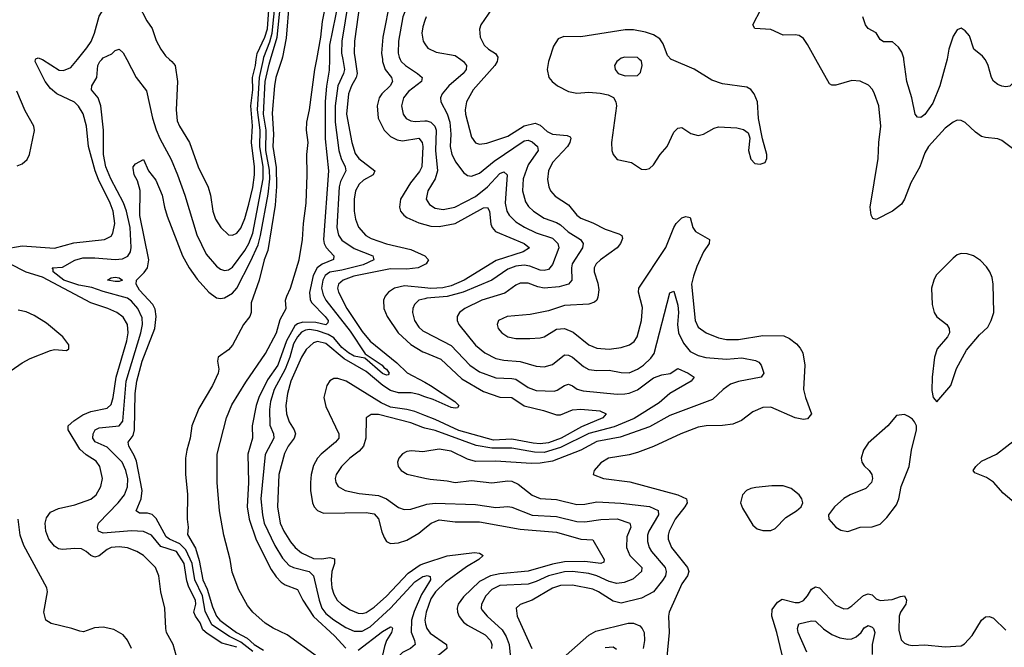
# Model space of a CAD drawing. Header units: inches. Extents: x 1245430 to 1420861, y 606325 to 671315.
# Tile 114 of 256: x 1327998 to 1332863, y 617096 to 620196. Entities that reach past the tile are written whole.
import ezdxf

# ---------------------------------------------------------------- set-up
doc = ezdxf.new("R2010")
doc.units = ezdxf.units.IN
doc.header["$MEASUREMENT"] = 0
for name, color, linetype in [('B3621', 7, 'Continuous'), ('B3622', 7, 'Continuous'), ('B3631', 7, 'Continuous'), ('B3632', 7, 'Continuous')]:
    doc.layers.add(name, color=color, linetype=linetype)

msp = doc.modelspace()

# ---------------------------------------------------------------- linework, layer by layer
at = {"layer": 'B3621', "color": 5}
for points, elevation in [([(1327917, 619063), (1328010, 619078.5), (1328170, 619068), (1328265.8, 619094.2), (1328417, 619110), (1328450, 619126.5), (1328458.6, 619141.4), (1328467.6, 619190), (1328460.1, 619250), (1328445.3, 619290), (1328386.7, 619406.7), (1328370.7, 619450), (1328337.9, 619570), (1328327.4, 619670), (1328311.3, 619731.3), (1328289.1, 619769.1), (1328268.2, 619788.2), (1328180.9, 619830), (1328150, 619855.5), (1328124.3, 619890), (1328074, 619990), (1328076.2, 620000)], 780), ([(1328110.1, 620000), (1328193.5, 619946.5), (1328215.2, 619944.8), (1328250, 619959.3), (1328283.4, 620000)], 780), ([(1329070, 617096.3), (1328996.5, 617116.5), (1328924, 617164), (1328903.1, 617183.1), (1328890, 617217.5), (1328865.8, 617250), (1328859, 617270), (1328867.5, 617310), (1328866.1, 617330), (1328833.7, 617393.7), (1328824.4, 617424.4), (1328810.4, 617510), (1328772.5, 617570), (1328694.9, 617594.9), (1328650, 617649.9), (1328610, 617668.4), (1328550, 617672.1), (1328410, 617660.5), (1328387.4, 617670), (1328381.8, 617690), (1328387.8, 617710), (1328484.2, 617810), (1328515.4, 617850), (1328531, 617889), (1328531.8, 617928.2), (1328522.7, 617970), (1328504.4, 618010), (1328430, 618084.1), (1328371.5, 618111.5), (1328359.9, 618130), (1328360.8, 618150), (1328370.8, 618170), (1328390, 618179.8), (1328489.9, 618190.1), (1328506.9, 618213.1), (1328523.2, 618410), (1328595.9, 618650), (1328604.6, 618690), (1328603.2, 618723.2), (1328582.1, 618770), (1328550, 618805.5), (1328530, 618820.6), (1328410, 618852.8), (1328353.7, 618873.7), (1328290, 618885.4), (1328215.9, 618910), (1328163.2, 618950), (1328163.5, 618963.5), (1328158, 618970), (1328210, 618974.1), (1328271, 619009), (1328310, 619019.9), (1328370, 619020.6), (1328469, 619011), (1328505.5, 619014.5), (1328532.3, 619027.7), (1328545.6, 619050), (1328549.1, 619070.9), (1328544.2, 619170), (1328525.8, 619250), (1328510.7, 619290.7), (1328448.7, 619410), (1328424.3, 619470), (1328412.1, 619530), (1328411.9, 619650), (1328398.2, 619770), (1328386.4, 619810), (1328353.5, 619850), (1328354, 619870), (1328379.8, 619910), (1328384, 619970), (1328393.1, 619990), (1328403.1, 620000)], 760), ([(1328527, 620000), (1328574.2, 619910), (1328625, 619845), (1328654.6, 619710), (1328672.5, 619652.5), (1328690, 619609.1), (1328745.8, 619505.8), (1328777.1, 619430), (1328813.1, 619330), (1328872.7, 619132.7), (1328918.5, 619038.5), (1328970, 618978.8), (1328990, 618964.1), (1329010, 618957.7), (1329030, 618959.8), (1329050, 618973.2), (1329110, 619055.8), (1329130.5, 619090), (1329150, 619142.2), (1329201.3, 619410), (1329200.5, 619470), (1329183.7, 619570), (1329186, 619650), (1329172.3, 619750), (1329182.8, 619910), (1329202.1, 620000)], 760), ([(1329150, 617076.4), (1329090, 617121), (1329034.2, 617150), (1328947.1, 617207.1), (1328914.6, 617274.6), (1328900.8, 617350), (1328864, 617430), (1328850.2, 617510.2), (1328818.1, 617578.1), (1328790, 617607.2), (1328737.9, 617630), (1328722.4, 617642.3), (1328672.7, 617732.7), (1328652.6, 617752.6), (1328630, 617758.4), (1328590, 617758.6), (1328574.2, 617770), (1328597.8, 617830), (1328602.6, 617870), (1328574.9, 618014.9), (1328564.2, 618044.2), (1328537, 618090), (1328533.8, 618110), (1328557.9, 618142.1), (1328565.3, 618170), (1328567.8, 618350), (1328576.5, 618410), (1328603.4, 618510), (1328666.1, 618670), (1328672.3, 618730), (1328666.5, 618766.5), (1328655.6, 618790), (1328590, 618859.9), (1328574.1, 618890), (1328574.5, 618910), (1328613.1, 618946.9), (1328629.1, 618970), (1328635.3, 619010), (1328591.7, 619228.3), (1328592.6, 619352.6), (1328580.2, 619400.2), (1328564, 619430), (1328558, 619462), (1328558.7, 619470), (1328570, 619483.8), (1328610, 619504.7), (1328634, 619450), (1328670, 619403.1), (1328702, 619330), (1328712.6, 619270), (1328726.1, 619226.1), (1328803.1, 619030), (1328835.5, 618970), (1328874.5, 618914.5), (1328932.4, 618850), (1328970, 618822.7), (1328990, 618819.6), (1329010, 618823), (1329050, 618845.4), (1329070.2, 618869.8), (1329137.7, 619002.3), (1329175.4, 619084.6), (1329188.4, 619130), (1329225.2, 619334.8), (1329233.2, 619410), (1329232, 619452), (1329214.9, 619550), (1329216.4, 619650), (1329203, 619730), (1329210.7, 619890), (1329230, 619976.3), (1329237.2, 620000)], 740), ([(1328738.7, 620000), (1328750.3, 619990), (1328766, 619970), (1328778.3, 619890), (1328770.9, 619750.9), (1328776, 619696), (1328786.8, 619670), (1328836.3, 619590), (1328879.1, 619470), (1328928.7, 619368.7), (1328940.4, 619330), (1328952.8, 619250), (1328965.1, 619210), (1328991.3, 619170), (1329030, 619133.8), (1329050, 619131.3), (1329070, 619142), (1329090, 619167.1), (1329110, 619214.3), (1329130, 619284.4), (1329150, 619367.4), (1329157.7, 619430), (1329157.9, 619470), (1329143.6, 619590), (1329148.5, 619671.5), (1329140.8, 619770), (1329149.1, 619850), (1329147.9, 619910), (1329163.3, 619970), (1329167, 620000)], 780), ([(1329293.1, 620000), (1329264, 619910), (1329256.6, 619870), (1329245.8, 619734.2), (1329251.7, 619630), (1329248.9, 619570), (1329265.8, 619465.8), (1329267.5, 619372.5), (1329260.8, 619279.2), (1329223.9, 619056.1), (1329206.2, 619010), (1329180.7, 618910), (1329141.9, 618798.1), (1329141.5, 618750), (1329134.5, 618730), (1329104.2, 618690), (1329050, 618588), (1329030, 618564.9), (1328979.1, 618530), (1328975.4, 618510), (1328981.6, 618470), (1328978, 618450), (1328950.3, 618389.7), (1328883.5, 618276.5), (1328847.8, 618190), (1328840.6, 618130), (1328823.1, 618070), (1328816.6, 618030), (1328816.7, 617950), (1328827.5, 617852.5), (1328825, 617730), (1328830.6, 617690), (1328826.6, 617653.4), (1328865.8, 617585.8), (1328885.2, 617525.2), (1328902.4, 617430), (1328923.6, 617383.6), (1328950, 617296.1), (1328970.4, 617250), (1328986.9, 617230), (1329012.7, 617210), (1329068.7, 617170), (1329121.1, 617141.1), (1329155.9, 617110), (1329203, 617083)], 720), ([(1329470, 617048.6), (1329318.8, 617158.8), (1329250, 617190.2), (1329210, 617216.3), (1329149.7, 617269.7), (1329123.5, 617303.5), (1329080.5, 617380.5), (1329047.3, 617467.3), (1329038.1, 617530), (1329007, 617650), (1328985.5, 617770), (1328973, 617910), (1328974.4, 618050), (1329020.4, 618230), (1329046.6, 618293.5), (1329115, 618405), (1329213.2, 618546.8), (1329267.3, 618650), (1329285.4, 618714.6), (1329313.8, 618770), (1329312, 618810), (1329317.1, 618830), (1329336.6, 618870), (1329378.3, 619010), (1329395.6, 619110), (1329400.1, 619190), (1329413.5, 619290), (1329418.2, 619430), (1329416.3, 619530), (1329422.9, 619590), (1329415.5, 619650), (1329416.9, 619690), (1329429.5, 619750), (1329456.9, 619950), (1329466.1, 620000)], 720), ([(1329527.9, 620000), (1329526.8, 619946.8), (1329513.1, 619866.9), (1329507.4, 619792.6), (1329507.9, 619607.9), (1329522.9, 619450), (1329499, 619110), (1329501.7, 619090), (1329511.4, 619071.4), (1329549.5, 619030), (1329548.6, 619011.4), (1329491.9, 618988.1), (1329467.3, 618970), (1329447.8, 618932.2), (1329429.4, 618849.4), (1329433.3, 618813.3), (1329439.8, 618799.8), (1329507.5, 618730), (1329522, 618710), (1329520.5, 618699.5), (1329510.3, 618689.7), (1329460.4, 618700.4), (1329397.7, 618702.3), (1329370, 618694.4), (1329356.8, 618683.2), (1329315.7, 618610), (1329273.2, 618490), (1329223.1, 618416.9), (1329180.1, 618330), (1329166.8, 618290), (1329145.8, 618190), (1329148.2, 618130), (1329125.6, 618050), (1329128.7, 617910), (1329121.2, 617790), (1329132.3, 617730), (1329166.6, 617626.6), (1329241.1, 617481.1), (1329264.6, 617444.6), (1329290, 617418.5), (1329310, 617405.6), (1329370, 617381.6), (1329397, 617330), (1329448.8, 617248.8), (1329553.6, 617153.6), (1329610, 617092.5)], 740), ([(1329593.8, 620000), (1329602.5, 619950), (1329598.5, 619930), (1329570, 619869.8), (1329557.1, 619770), (1329557.1, 619690), (1329575.2, 619550), (1329586.3, 619510), (1329606.1, 619470), (1329608.7, 619450), (1329583.5, 619396.5), (1329577, 619370), (1329564.1, 619170), (1329572.4, 619132.4), (1329590, 619107.1), (1329650, 619066.2), (1329742.8, 619030), (1329748.3, 619010), (1329694.6, 618985.4), (1329590, 618959.5), (1329530, 618949.6), (1329507.5, 618932.5), (1329495.1, 618910), (1329489.7, 618870), (1329497.3, 618837.3), (1329510.8, 618810), (1329630, 618657.2), (1329705.4, 618545.4), (1329789.3, 618490), (1329797.8, 618477.8), (1329810.6, 618470), (1329823.6, 618450), (1329818.3, 618441.7), (1329810, 618440.6), (1329790, 618449.2), (1329703.5, 618523.5), (1329650, 618534.9), (1329621.9, 618550), (1329590, 618577.1), (1329550, 618625.2), (1329522, 618642), (1329470, 618659.5), (1329430, 618665.4), (1329410, 618662.9), (1329390, 618653.1), (1329370, 618629.5), (1329350, 618594.9), (1329333, 618530), (1329309.2, 618470.8), (1329255.3, 618370), (1329237, 618310), (1329231.7, 618270), (1329233.3, 618193.3), (1329252.3, 618150), (1329253.4, 618130), (1329211.2, 618048.8), (1329188.8, 617830), (1329196.9, 617750), (1329206.2, 617710), (1329258.4, 617598.4), (1329297.2, 617537.2), (1329330, 617501.1), (1329350.1, 617490.1), (1329428.4, 617470), (1329449.6, 617450), (1329477.1, 617330), (1329491.6, 617290), (1329510, 617263.6), (1329550, 617231.4), (1329610, 617194.5), (1329650, 617176), (1329690, 617176.5), (1329730, 617197.4), (1329830.3, 617289.7), (1329950, 617420.3), (1329990, 617445.9), (1330000, 617448.3)], 760), ([(1329655.4, 620000), (1329665.7, 619930), (1329660.5, 619910), (1329636.9, 619870), (1329622.1, 619830), (1329612.6, 619730), (1329638.4, 619590), (1329655.7, 619535.7), (1329673.5, 619510), (1329752.3, 619450), (1329743.9, 619430), (1329697.3, 619402.7), (1329675.6, 619384.4), (1329656.8, 619350), (1329650.5, 619310), (1329650.1, 619250.1), (1329656.6, 619210), (1329671.7, 619171.7), (1329708.7, 619130), (1329734.9, 619114.9), (1329809.5, 619089.5), (1329930, 619061.3), (1330000, 619030.1)], 780), ([(1329790, 620000), (1329791.2, 619990), (1329803, 619950), (1329835.7, 619910), (1329839.8, 619890), (1329829.1, 619870), (1329787.4, 619830), (1329773.3, 619810), (1329763.8, 619770), (1329768.6, 619710), (1329798.6, 619650), (1329830, 619618.6), (1329863, 619603), (1329890, 619598.4), (1329970.1, 619610.1), (1329987.3, 619590), (1329990.1, 619570.1), (1329985.3, 619470), (1329974.1, 619445.9), (1329928.4, 619390), (1329879.3, 619310), (1329874.1, 619270), (1329879.8, 619250), (1329895.2, 619230), (1329910, 619219.5), (1329970, 619193.3), (1330000, 619184.9)], 820), ([(1329878, 620000), (1329883.5, 619990), (1329903.5, 619970), (1329964.2, 619930), (1329986, 619910), (1329982.9, 619890), (1329918.6, 619841.4), (1329893.8, 619810), (1329884.4, 619770), (1329892.7, 619730), (1329908.1, 619708.1), (1329930, 619695.9), (1329952.4, 619692.4), (1330000, 619695.6)], 840), ([(1327985.7, 619474.3), (1328010, 619484.2), (1328034.8, 619505.2), (1328046.9, 619530), (1328071.1, 619648.9), (1328068.3, 619670), (1328025, 619745), (1327983.5, 619843.5)], 820), ([(1328781, 617021), (1328756.9, 617110), (1328724, 617170), (1328719.2, 617190), (1328715.8, 617290), (1328695.7, 617370), (1328685.3, 617450), (1328668.7, 617490), (1328610, 617549.9), (1328576.9, 617570), (1328530, 617587), (1328490, 617593), (1328450, 617589), (1328430, 617580.1), (1328390, 617548.6), (1328370, 617542), (1328350, 617550.5), (1328327.1, 617570), (1328302.8, 617582.8), (1328270, 617585), (1328210, 617579.4), (1328190, 617583.2), (1328170, 617595.6), (1328142.7, 617630), (1328126.5, 617670), (1328124.3, 617710), (1328130, 617735.8), (1328150, 617763.2), (1328190, 617781.6), (1328270, 617799.6), (1328350, 617827.8), (1328375.5, 617850), (1328398.5, 617890), (1328406.5, 617930), (1328393.7, 617990), (1328375.4, 618015.4), (1328326.2, 618046.2), (1328295.1, 618075.2), (1328237.7, 618170), (1328238.2, 618190), (1328264.8, 618215.2), (1328310, 618244.2), (1328350, 618260.7), (1328430, 618277.6), (1328450, 618295.5), (1328459.6, 618330), (1328474.4, 618430), (1328526.8, 618610), (1328533.1, 618650), (1328530.8, 618690), (1328510, 618727.5), (1328478.7, 618750), (1328434, 618770), (1328350, 618797.9), (1328110, 618924.6), (1328030, 618949), (1327949.8, 618989.8)], 780), ([(1330000, 618987), (1329966.7, 618970), (1329910, 618964.2), (1329830, 618966), (1329649.3, 618930), (1329596.6, 618910), (1329572.9, 618890), (1329568.6, 618870), (1329573.2, 618850), (1329613.9, 618770), (1329690, 618656.8), (1329730, 618607.8), (1329861.3, 618501.3), (1329912.7, 618452.7), (1330000, 618405.1)], 780), ([(1330000, 618871.8), (1329899.2, 618880.8), (1329850, 618869.9), (1329820.9, 618850), (1329804.3, 618830), (1329795.8, 618810), (1329796.8, 618770), (1329813.6, 618730), (1329867.6, 618650), (1329930, 618592), (1329990, 618555.7), (1330000, 618551.6)], 820), ([(1330000, 618817.4), (1329970.3, 618810), (1329949.2, 618790), (1329941.1, 618770), (1329939.3, 618750), (1329949.4, 618710), (1329970, 618676.9), (1329990, 618659.8), (1330000, 618654.5)], 840), ([(1327878, 618410), (1328010, 618500.9), (1328050, 618522.7), (1328150, 618562.7), (1328170, 618567.4), (1328230, 618562), (1328241.2, 618570), (1328240.9, 618590), (1328211.3, 618630), (1328130, 618696.4), (1328070, 618735.1), (1328030, 618752.6), (1327990, 618761.1)], 820), ([(1330000, 618334.1), (1329970, 618344.4), (1329932.6, 618352.6), (1329870, 618353.9), (1329830, 618365), (1329792.3, 618390), (1329710, 618458.4), (1329601.6, 618521.6), (1329510, 618596.9), (1329470, 618606.2), (1329450, 618599.9), (1329413.5, 618566.5), (1329390, 618528.5), (1329338.1, 618410), (1329320.6, 618350), (1329312.8, 618290), (1329315.7, 618250), (1329329.1, 618210), (1329354.7, 618170), (1329360.4, 618150), (1329354.4, 618130), (1329324.2, 618090), (1329305.9, 618054.1), (1329278.5, 617950), (1329272.1, 617790), (1329285.5, 617710), (1329302.3, 617670), (1329336.7, 617616.7), (1329358.6, 617590), (1329390, 617563.1), (1329450, 617535.2), (1329490, 617532.8), (1329530, 617539.1), (1329553.8, 617533.8), (1329552.8, 617510), (1329540.3, 617470), (1329537.1, 617430), (1329541, 617390), (1329550, 617358.3), (1329567.3, 617330), (1329588.6, 617310), (1329630, 617281.9), (1329670, 617264.4), (1329690, 617263.1), (1329710, 617268.2), (1329750, 617294.2), (1329810, 617348.8), (1329917.7, 617462.3), (1329976.8, 617503.2), (1330000, 617511.2)], 780), ([(1330000, 618241.1), (1329950, 618260.3), (1329910, 618271.4), (1329830, 618281.6), (1329784.4, 618304.4), (1329611.4, 618410), (1329570, 618424), (1329550, 618423.7), (1329530, 618412.8), (1329515.6, 618390), (1329500.2, 618330), (1329510, 618285.3), (1329574.7, 618150), (1329574, 618130), (1329558.6, 618110), (1329488.3, 618050), (1329470, 618029.8), (1329450, 617994.5), (1329438.8, 617950), (1329434.9, 617910), (1329434.9, 617870), (1329444.2, 617810), (1329452.5, 617790), (1329470, 617771.8), (1329499.4, 617759.4), (1329710, 617761.5), (1329750, 617755.5), (1329771.4, 617731.4), (1329786.5, 617666.5), (1329798.3, 617638.3), (1329810, 617618.7), (1329830, 617609.1), (1329870, 617612.4), (1329910, 617626), (1329970, 617660.5), (1330000, 617684.6)], 820), ([(1330000, 618179.2), (1329990, 618181.5), (1329930, 618205), (1329770, 618245.4), (1329734.2, 618245.8), (1329710.3, 618229.7), (1329708.7, 618130), (1329696.8, 618090), (1329675.6, 618064.4), (1329629.1, 618030), (1329588.3, 617990), (1329561.8, 617950), (1329556.9, 617930), (1329559.6, 617910), (1329571.8, 617890), (1329605.5, 617870), (1329676, 617856), (1329770, 617846.2), (1329809.7, 617829.7), (1329870, 617787.6), (1329897.2, 617777.2), (1329930, 617778.3), (1330000, 617799.7)], 840), ([(1330000, 618064), (1329990, 618062.4), (1329933, 618067), (1329910, 618063.7), (1329890, 618052.3), (1329870.5, 618030), (1329864.4, 618010), (1329868.2, 617990), (1329883, 617970), (1329911.6, 617951.5), (1330000, 617932.5)], 860), ([(1328550, 617089.8), (1328530, 617131.4), (1328510, 617157.4), (1328463.8, 617183.8), (1328410, 617196.6), (1328367.1, 617193), (1328313.6, 617173.6), (1328295.6, 617175.6), (1328255.3, 617190), (1328153.3, 617213.3), (1328127.3, 617230), (1328116.9, 617270), (1328135, 617370), (1328131.8, 617390), (1328019.1, 617599.1), (1328000.9, 617650), (1327989.9, 617729.9)], 820), ([(1330000, 617384.1), (1329983.4, 617356.6), (1329947.2, 617272.8), (1329934.2, 617230), (1329931.5, 617171.5), (1329948.9, 617130), (1329952.4, 617110), (1329929.3, 617090.7), (1329889.4, 617070.6), (1329868.8, 617051.2), (1329830.6, 616950), (1329832.8, 616912.8), (1329881.5, 616850), (1330000, 616640.9)], 760), ([(1329670, 617082.9), (1329790, 617173.7), (1329830, 617196.9), (1329835.9, 617195.9), (1329840.3, 617190), (1329835.4, 617170), (1329810.8, 617129.2), (1329800.3, 617099.7), (1329760.8, 616930)], 740)]:
    msp.add_lwpolyline(points, dxfattribs=dict(at, elevation=elevation))
at = {"layer": 'B3621', "color": 5, "elevation": 740}
msp.add_lwpolyline([(1328470, 618902.4), (1328432, 618910), (1328450, 618921.1), (1328470, 618924.4), (1328490, 618921.5), (1328505.3, 618910), (1328490, 618903.4)], close=True, dxfattribs=at)
at = {"layer": 'B3622', "color": 5}
for points, elevation in [([(1329237.2, 620000), (1329270.7, 620109.3), (1329285.9, 620270), (1329316.6, 620430), (1329451.5, 620810), (1329476.2, 620950), (1329490, 621001.3), (1329543.4, 621116.6), (1329591.5, 621268.5), (1329594.1, 621310), (1329585.2, 621430), (1329590.3, 621650), (1329600.5, 621670), (1329659.8, 621740.2), (1329690, 621799.4), (1329730, 621859.4), (1329817.5, 621950), (1329850, 621972.4), (1329913.9, 621993.9), (1329990, 622007.2), (1330000, 622007.1)], 740), ([(1330000, 621205.4), (1329995.4, 621204.6), (1329972.7, 621190), (1329946.8, 621150), (1329896.3, 621110), (1329872.9, 621070), (1329821.9, 620938.1), (1329710, 620698.2), (1329686, 620630), (1329680.1, 620570), (1329648.7, 620510), (1329637.4, 620450), (1329623, 620290), (1329590.1, 620090), (1329588.5, 620030), (1329593.8, 620000)], 760), ([(1330000, 621072.1), (1329970.2, 621050), (1329962.5, 621037.5), (1329878.1, 620830), (1329815.9, 620730), (1329784.6, 620670), (1329771.4, 620628.6), (1329765.5, 620530), (1329726.4, 620490), (1329707.9, 620452.1), (1329688.9, 620351.1), (1329652, 620090), (1329651, 620030), (1329655.4, 620000)], 780), ([(1330000, 620735.6), (1329985.5, 620710), (1329944.6, 620610), (1329928.8, 620530), (1329928.9, 620490), (1329935.9, 620450), (1329929.6, 620430.3), (1329863.4, 620376.6), (1329846.8, 620350), (1329830, 620302), (1329792, 620110), (1329786.4, 620030), (1329790, 620000)], 820), ([(1330000, 620364.9), (1329976.3, 620350), (1329953, 620330), (1329918.8, 620281.2), (1329891.5, 620210), (1329870, 620089), (1329868.1, 620030), (1329872.5, 620010), (1329878, 620000)], 840), ([(1328283.4, 620000), (1328330, 620056.6), (1328351.3, 620088.7), (1328367.9, 620130), (1328390, 620213.4), (1328440.6, 620290), (1328450, 620322), (1328470, 620334.4), (1328550, 620301.7), (1328585, 620270), (1328626.4, 620190), (1328652, 620152), (1328672.8, 620092.8), (1328695, 620050), (1328717.9, 620017.9), (1328738.7, 620000)], 780), ([(1329167, 620000), (1329170.7, 620029.3), (1329209.8, 620110.2), (1329221.6, 620150), (1329231.7, 620290)], 780), ([(1329202.1, 620000), (1329204.2, 620010), (1329234.1, 620085.9), (1329246.1, 620130), (1329261.4, 620290)], 760), ([(1329330, 620284.9), (1329314.8, 620105.2), (1329296.4, 620010), (1329293.1, 620000)], 720), ([(1329466.1, 620000), (1329486.5, 620110), (1329493.5, 620186.5), (1329510, 620269.3)], 720), ([(1329572.4, 620287.6), (1329529.3, 620070), (1329527.9, 620000)], 740), ([(1330000, 620192.2), (1329990, 620160.9), (1329985.3, 620130), (1329991.1, 620090), (1330000, 620076.7)], 860), ([(1328403.1, 620000), (1328410, 620006.9), (1328452.8, 620027.2), (1328470, 620044.2), (1328490, 620050.7), (1328510, 620032.4), (1328527, 620000)], 760), ([(1328076.2, 620000), (1328076.9, 620003.1), (1328090, 620007.2), (1328110.1, 620000)], 780)]:
    msp.add_lwpolyline(points, dxfattribs=dict(at, elevation=elevation))
at = {"layer": 'B3631', "color": 5}
for points, elevation in [([(1330177.1, 620000), (1330191.1, 619990), (1330205.6, 619970), (1330203.8, 619950), (1330188.6, 619930), (1330119, 619870), (1330085.6, 619830), (1330077.5, 619810), (1330078.4, 619790), (1330110.4, 619730.4), (1330123, 619690), (1330128.9, 619631.1), (1330125.5, 619570), (1330133.7, 619530), (1330152.2, 619492.2), (1330190, 619441.5), (1330210, 619426.9), (1330230, 619423.8), (1330270, 619438.7), (1330342.9, 619497.1), (1330490, 619597), (1330510, 619600.9), (1330530, 619592.5), (1330556.8, 619570), (1330559.8, 619550), (1330510, 619479.4), (1330486, 619410), (1330481.7, 619350), (1330496.5, 619296.5), (1330512.5, 619272.5), (1330537.1, 619250), (1330590, 619215.9), (1330650, 619194.9), (1330670, 619183.4), (1330708.7, 619148.7), (1330769.4, 619110), (1330781.6, 619090), (1330779.5, 619070), (1330727.9, 618990), (1330723.8, 618970), (1330725.7, 618910), (1330710.2, 618890), (1330662.9, 618877.1), (1330590, 618870.8), (1330557.2, 618877.2), (1330510, 618895.4), (1330470, 618894.6), (1330450, 618885.2), (1330394.9, 618845.1), (1330280.8, 618810), (1330197.4, 618770), (1330170.3, 618750), (1330159.6, 618730), (1330160.2, 618710), (1330167.3, 618690), (1330250, 618588.2), (1330296.3, 618550), (1330350, 618523.1), (1330390, 618514.5), (1330470, 618507.2), (1330550, 618484.1), (1330590, 618481.2), (1330630, 618492.3), (1330690, 618540.9), (1330710, 618539.8), (1330730, 618528.8), (1330783.3, 618483.3), (1330810, 618468.4), (1330850, 618462.7), (1330910, 618465.8), (1330970, 618453.4), (1331010, 618452.7), (1331050, 618469.5), (1331079.8, 618490), (1331115.9, 618524.1), (1331132.6, 618547.4), (1331210, 618847.3), (1331230, 618854.9), (1331250, 618786.8), (1331252.9, 618750), (1331248.8, 618690), (1331253.6, 618650), (1331278, 618598), (1331310, 618557.8), (1331350, 618536.8), (1331388.2, 618528.2), (1331490, 618519.7), (1331565.9, 618525.9), (1331633.3, 618513.3), (1331650, 618504.7), (1331661, 618490), (1331675.3, 618450), (1331662, 618430), (1331550.1, 618409.9), (1331510, 618396.2), (1331473.1, 618370), (1331420.5, 618319.5), (1331210, 618241.1), (1331110, 618184.5), (1330965.2, 618134.8), (1330850, 618112), (1330770.3, 618069.7), (1330630, 618015.6), (1330570, 618005.3), (1330524.5, 618004.5), (1330350, 618016.1), (1330250, 618014.5), (1330210, 618025), (1330130, 618064.9), (1330070, 618075.3), (1330000, 618064)], 860), ([(1330358.3, 620000), (1330356.8, 619990), (1330345.7, 619970), (1330238.8, 619850), (1330205.5, 619790), (1330199.1, 619750), (1330200.4, 619730), (1330230, 619615.8), (1330250, 619588.2), (1330270, 619581.8), (1330305.4, 619585.4), (1330410, 619621.4), (1330490, 619671.9), (1330545.5, 619685.5), (1330570, 619675.7), (1330604.2, 619644.2), (1330630, 619630.5), (1330703.5, 619623.5), (1330717.1, 619617.1), (1330721.8, 619610), (1330716.8, 619590), (1330704.7, 619570), (1330630.8, 619490), (1330610.9, 619450), (1330606, 619406), (1330611.8, 619370), (1330621.1, 619350), (1330643.8, 619323.8), (1330710, 619281.8), (1330750.9, 619230.9), (1330770, 619215.7), (1330830, 619193.4), (1330890, 619160.9), (1330959, 619139), (1330973.7, 619130), (1330975.9, 619115.9), (1330967.2, 619090), (1330949.3, 619070), (1330868.3, 619010), (1330846.8, 618990), (1330836.6, 618970), (1330836.6, 618950), (1330855.2, 618895.2), (1330858.6, 618861.4), (1330855, 618825), (1330849.4, 618810.6), (1330838.7, 618801.3), (1330809.5, 618790.5), (1330690, 618784.1), (1330610, 618758), (1330519.6, 618740.4), (1330406.8, 618730), (1330364.2, 618710), (1330357.4, 618690), (1330361.7, 618670), (1330379.5, 618650), (1330410.6, 618630), (1330450, 618622), (1330519, 618621), (1330570, 618624.1), (1330590, 618630.2), (1330650, 618667.1), (1330690, 618670.2), (1330733.4, 618653.4), (1330810, 618589.4), (1330850, 618573.3), (1330910.9, 618569.1), (1330970, 618577.4), (1331011.2, 618590), (1331033.6, 618606.4), (1331049, 618630), (1331069.9, 618710), (1331074.9, 618774.9), (1331055, 618850), (1331057.8, 618870), (1331189.9, 619070.1), (1331229.6, 619170.4), (1331241.9, 619190), (1331270, 619217.5), (1331290, 619224.7), (1331310, 619219.3), (1331323.8, 619170), (1331337.8, 619150), (1331406, 619110), (1331403.9, 619090), (1331375.8, 619050), (1331343.5, 618976.5), (1331326.5, 618930), (1331318, 618890), (1331334.7, 618710), (1331350, 618678.2), (1331390, 618649.5), (1331450, 618624.7), (1331490, 618617.2), (1331550, 618616.8), (1331670, 618636.8), (1331774.2, 618634.2), (1331802, 618622), (1331835.5, 618595.5), (1331854.5, 618574.5), (1331867.1, 618550), (1331876.9, 618490), (1331870.8, 618370), (1331880.1, 618330), (1331910.2, 618250), (1331890, 618224), (1331870, 618221), (1331830, 618229.8), (1331710, 618282.4), (1331670, 618281), (1331620.3, 618259.7), (1331564.1, 618215.9), (1331522.2, 618197.8), (1331470, 618191), (1331390, 618189.9), (1331350, 618183.2), (1331264.6, 618150), (1331130, 618087.9), (1331050, 618058), (1331010, 618046.5), (1330907.7, 618030), (1330870, 618007.6), (1330836.3, 617970), (1330831, 617950), (1330882.8, 617930), (1331013, 617913), (1331250, 617849), (1331292.5, 617830), (1331295.1, 617810), (1331284.2, 617790), (1331236.6, 617730), (1331206.9, 617670), (1331202.3, 617650), (1331202.3, 617630), (1331218.6, 617590), (1331298.1, 617490), (1331304.2, 617470), (1331297.2, 617450), (1331269, 617410), (1331207.2, 617270), (1331204.2, 617250), (1331207.5, 617170), (1331194.6, 617050)], 880), ([(1330614.1, 620000), (1330611, 619990), (1330604.3, 619950), (1330612.3, 619910), (1330629.1, 619890), (1330654.7, 619870), (1330710, 619840.6), (1330750, 619833.2), (1330810, 619838.4), (1330866.7, 619833.3), (1330905.5, 619825.5), (1330931.5, 619811.5), (1330943.5, 619790), (1330946.1, 619770), (1330921.5, 619590), (1330923.2, 619550), (1330929.5, 619529.5), (1330950, 619504.6), (1331020.7, 619490), (1331070, 619457.6), (1331090, 619456.5), (1331110, 619461.7), (1331130, 619478.7), (1331162, 619530), (1331197.7, 619570), (1331230, 619639.6), (1331250, 619660.2), (1331270, 619663.6), (1331313.3, 619633.3), (1331350, 619623.5), (1331375.8, 619630), (1331430, 619660.9), (1331450, 619667.2), (1331542, 619662), (1331573.7, 619653.7), (1331596.5, 619636.5), (1331602.6, 619622.6), (1331605.3, 619610), (1331599.6, 619550), (1331610, 619507.3), (1331630, 619486), (1331657.2, 619482.8), (1331681.2, 619490), (1331689.5, 619510), (1331689.6, 619530), (1331668, 619608), (1331648.3, 619708.3), (1331642.6, 619790), (1331627.1, 619830), (1331611.2, 619851.2), (1331590, 619863.1), (1331470, 619879.4), (1331417.8, 619897.8), (1331330, 619951.4), (1331218.5, 619998.5), (1331217, 620000)], 920), ([(1330961.6, 620000), (1330948.2, 619990), (1330937.1, 619970), (1330938, 619962), (1330939.5, 619950), (1330955.5, 619930), (1330990, 619918.2), (1331050, 619919.5), (1331065.1, 619934.9), (1331074, 619970), (1331070, 619991.6), (1331060.7, 620000)], 940), ([(1332910, 619555.1), (1332850, 619599.6), (1332830, 619607.6), (1332770, 619613.5), (1332750, 619619.8), (1332720.4, 619640.4), (1332670, 619687.8), (1332650, 619698), (1332630, 619698.9), (1332610, 619689.7), (1332570, 619659.8), (1332488.8, 619570), (1332470, 619539.1), (1332445.3, 619470), (1332400.4, 619390), (1332370, 619309.6), (1332355.3, 619284.7), (1332310.4, 619250), (1332230, 619209.6), (1332213.8, 619213.8), (1332205.1, 619230), (1332200.3, 619270), (1332240.3, 619510), (1332243.2, 619590), (1332253.5, 619670), (1332243.1, 619770), (1332221.1, 619830), (1332211, 619851), (1332192.1, 619872.1), (1332150, 619892.3), (1332110, 619896.1), (1332030, 619872), (1332010, 619872.8), (1331999.7, 619879.8), (1331931.8, 620000)], 880), ([(1332579.8, 620000.1), (1332544.5, 619870), (1332510, 619783.5), (1332470, 619727.7), (1332450, 619713), (1332433.8, 619713.8), (1332422.6, 619730), (1332406, 619810), (1332381.9, 619890), (1332366.4, 620000)], 860), ([(1332938.4, 620000), (1332929.1, 619930), (1332910, 619887.6), (1332890, 619868.2), (1332870, 619864.4), (1332850, 619867.4), (1332830, 619875.4), (1332810, 619891.6), (1332799.2, 619910), (1332782.8, 619970), (1332770, 619996.9), (1332767.7, 620000)], 860), ([(1330000, 619695.6), (1330010, 619696.2), (1330030, 619690.1), (1330049.1, 619670), (1330055.5, 619650), (1330053.1, 619550), (1330062.4, 619450), (1330050.7, 619410), (1330015.1, 619350), (1330007, 619310), (1330022.8, 619282.8), (1330050, 619265), (1330090, 619258.7), (1330148.2, 619270), (1330250, 619322.4), (1330310, 619370.1), (1330370, 619435.6), (1330390, 619444.8), (1330406, 619430), (1330396.6, 619290), (1330405.1, 619250), (1330416.2, 619230), (1330450, 619197.5), (1330491.4, 619171.4), (1330550, 619143), (1330630, 619117), (1330657.1, 619090), (1330661.8, 619070), (1330630, 618986.4), (1330610, 618962.1), (1330590, 618956.6), (1330570, 618959.3), (1330518.9, 618978.9), (1330490, 618983.9), (1330450, 618978.4), (1330410, 618963.6), (1330330.1, 618909.9), (1330189.4, 618850.6), (1330110, 618828.4), (1330010, 618819.9), (1330000, 618817.4)], 840), ([(1330000, 619184.9), (1330030, 619176.5), (1330070, 619173.8), (1330150, 619189.4), (1330290, 619266.1), (1330310, 619269.1), (1330318.8, 619250), (1330326.2, 619186.2), (1330332.5, 619170), (1330349.2, 619150), (1330490.2, 619090), (1330516.5, 619070), (1330485.7, 619050), (1330352.7, 619007.3), (1330194.8, 618910), (1330130, 618881), (1330088.2, 618871.8), (1330030, 618869.1), (1330000, 618871.8)], 820), ([(1330000, 619030.1), (1330000.3, 619030), (1330017.2, 619010), (1330005.8, 618990), (1330000, 618987)], 780), ([(1330000, 618654.5), (1330130, 618586.3), (1330222.4, 618490), (1330270, 618457.3), (1330350, 618426.8), (1330430, 618424.6), (1330450, 618419.9), (1330510, 618379.3), (1330550, 618364.2), (1330638.4, 618361.6), (1330654, 618366), (1330690, 618390.1), (1330710, 618395.8), (1330730, 618387.9), (1330751.9, 618371.9), (1330782.8, 618362.8), (1330950, 618346.8), (1330987.4, 618347.4), (1331010, 618351.4), (1331050, 618368.4), (1331130, 618427.5), (1331170, 618441.8), (1331211.6, 618448.4), (1331250, 618472.7), (1331301.3, 618450), (1331330.3, 618430), (1331314.9, 618410), (1331210, 618350.6), (1331157, 618303), (1331033.6, 618226.4), (1330934.5, 618185.5), (1330810, 618152), (1330670, 618082.5), (1330590, 618058.8), (1330540.8, 618060.8), (1330430, 618079.3), (1330330, 618079.4), (1330253, 618093), (1330050, 618167.8), (1330000, 618179.2)], 840), ([(1330000, 618551.6), (1330079, 618519), (1330182.9, 618422.9), (1330290, 618360.1), (1330370, 618331.9), (1330430, 618330.1), (1330490, 618289.2), (1330586.6, 618266.6), (1330650, 618245.1), (1330670, 618244.6), (1330730, 618268.7), (1330770, 618272.9), (1330863.8, 618263.8), (1330894.9, 618250), (1330878.5, 618230), (1330774.3, 618185.7), (1330672.7, 618130), (1330610, 618106.9), (1330570, 618101.7), (1330535.5, 618104.5), (1330430, 618124.1), (1330339.5, 618119.5), (1330167.3, 618167.3), (1330050, 618221.9), (1330000, 618241.1)], 820), ([(1330000, 618405.1), (1330027.8, 618390), (1330147.8, 618310), (1330168, 618290), (1330160.4, 618279.6), (1330150, 618277), (1330130, 618281.2), (1330040.3, 618320.3), (1330000, 618334.1)], 780), ([(1332933.4, 617793.4), (1332857.1, 617857.1), (1332810, 617911.4), (1332775.6, 617935.6), (1332717.8, 617957.8), (1332708.9, 617970), (1332722.5, 617990), (1332750, 618016.3), (1332823.5, 618050), (1332926.8, 618130)], 880), ([(1330000, 617932.5), (1330026.7, 617926.7), (1330110, 617919.1), (1330150, 617910.9), (1330230, 617920.2), (1330330, 617908.7), (1330410, 617919.3), (1330430, 617916.8), (1330461.4, 617901.4), (1330530, 617848.3), (1330570, 617830.7), (1330650, 617825.9), (1330750, 617801.6), (1330790, 617803.1), (1330850, 617814.6), (1330968.9, 617808.9), (1331110, 617792.3), (1331152.3, 617772.3), (1331154.8, 617750), (1331106.5, 617670), (1331100.1, 617650), (1331099.1, 617619.1), (1331107.9, 617590), (1331119.6, 617570), (1331187.3, 617490), (1331192.9, 617470), (1331188, 617450), (1331174.2, 617425.8), (1331128.9, 617371.1), (1331070, 617338.3), (1330970, 617314.6), (1330930, 617323.6), (1330858.5, 617370), (1330830, 617382.8), (1330730, 617402.5), (1330670, 617401.6), (1330630, 617388.6), (1330530, 617328.7), (1330470, 617308.6), (1330451.4, 617290), (1330456.6, 617250), (1330528.1, 617090)], 860), ([(1330000, 617799.7), (1330010, 617802.8), (1330050, 617808.8), (1330250, 617801), (1330350, 617787.1), (1330410, 617791.2), (1330430, 617788.4), (1330529.7, 617749.7), (1330650, 617742.5), (1330750, 617717.4), (1330790, 617715.3), (1330870, 617727.8), (1330950, 617731.5), (1331012.2, 617710), (1331017.7, 617690), (1330997.7, 617642.3), (1330996.4, 617590), (1331013.3, 617550), (1331071.6, 617490), (1331070.2, 617470), (1331027.5, 617432.5), (1330983.9, 617416.1), (1330947.8, 617412.2), (1330910, 617420.8), (1330850, 617448.9), (1330810, 617460.6), (1330730, 617470.5), (1330690, 617469.6), (1330610, 617449.4), (1330550, 617420.6), (1330510, 617408.1), (1330370, 617401.6), (1330330, 617381.9), (1330300.8, 617350), (1330280.2, 617310), (1330278.4, 617290), (1330281.9, 617281.9), (1330307.5, 617250), (1330382.3, 617182.3), (1330402.1, 617150), (1330416.5, 617110), (1330420.9, 617059.1)], 840), ([(1330000, 617684.6), (1330031.5, 617710), (1330070, 617725.2), (1330150, 617716), (1330270, 617715.8), (1330470, 617679.1), (1330650, 617664.4), (1330770, 617630.5), (1330830, 617627.2), (1330886.5, 617530), (1330883.9, 617516.1), (1330869.3, 617510.7), (1330790, 617519.9), (1330690, 617518.2), (1330630, 617506.5), (1330510, 617471.9), (1330370, 617459.6), (1330324.2, 617450), (1330270, 617420.6), (1330190, 617346.2), (1330163.7, 617310), (1330158.9, 617290), (1330160.6, 617270), (1330168.6, 617248.6), (1330190, 617220.6), (1330210, 617205.6), (1330298.2, 617158.2), (1330324.3, 617130), (1330331.4, 617110), (1330329.6, 617090)], 820), ([(1330000, 617511.2), (1330110, 617548.8), (1330244.6, 617564.6), (1330270, 617560.6), (1330287.6, 617550), (1330267, 617530), (1330206, 617494), (1330101.9, 617418.1), (1330051.7, 617370), (1330030, 617336.2), (1330005.5, 617270), (1329999.9, 617230), (1330002.5, 617210), (1330010.1, 617190), (1330026.7, 617166.7), (1330106, 617110), (1330108.7, 617090), (1330070, 617059.2), (1330000, 617031.9)], 780), ([(1330000, 617448.3), (1330011, 617451), (1330026.1, 617446.1), (1330027.7, 617430), (1330000, 617384.1)], 760), ([(1331782, 616990), (1331739.1, 617170), (1331714.1, 617250), (1331716.6, 617283.4), (1331741.4, 617318.6), (1331765.1, 617334.9), (1331830, 617317.2), (1331850, 617318.4), (1331870, 617328), (1331889.9, 617350), (1331910, 617382.8), (1331930, 617395.8), (1331950.2, 617390), (1332030, 617304.7), (1332070, 617287), (1332090, 617288.6), (1332110, 617300.5), (1332167.3, 617352.7), (1332190, 617361.1), (1332210, 617354.8), (1332230, 617335.6), (1332250, 617327), (1332308.2, 617331.8), (1332350, 617347.6), (1332370.2, 617350.2), (1332379, 617330), (1332375.5, 617310), (1332350.1, 617269.9), (1332343.2, 617250), (1332341.6, 617181.6), (1332353.4, 617133.4), (1332370, 617117.3), (1332390, 617108.3), (1332410, 617104.7), (1332470, 617109.4), (1332570, 617099), (1332650, 617103.6), (1332666.2, 617113.8), (1332704.6, 617155.4), (1332750, 617230.4), (1332770, 617246.7), (1332790, 617248.5), (1332810, 617240.3), (1332870, 617180.4)], 880), ([(1330670, 617032.1), (1330810, 617157), (1330844.4, 617175.6), (1331004.4, 617215.6), (1331030, 617215), (1331062, 617202), (1331074.3, 617190), (1331083.5, 617170), (1331085.1, 617130), (1331078.8, 617090)], 860), ([(1331887.8, 617072.2), (1331844, 617170), (1331840.2, 617190), (1331848.2, 617211.8), (1331910, 617226.6), (1331930, 617224.8), (1331970, 617187.4), (1332010, 617158.9), (1332050, 617142.5), (1332090, 617136.6), (1332110, 617139), (1332131.6, 617148.4), (1332155.6, 617170), (1332170, 617192.4), (1332190, 617203.8), (1332210, 617196.6), (1332216.8, 617190), (1332222.5, 617170), (1332209.5, 617109.5), (1332210, 617061)], 860), ([(1330890, 617096.1), (1330930, 617099), (1330947.1, 617087.1)], 840)]:
    msp.add_lwpolyline(points, dxfattribs=dict(at, elevation=elevation))
at = {"layer": 'B3631', "color": 5, "elevation": 920}
for points in [[(1332650, 619041), (1332630, 619034.8), (1332610, 619018.3), (1332526.6, 618933.4), (1332513.8, 618910), (1332502.4, 618870), (1332505.8, 618790), (1332516.5, 618750), (1332530, 618728.4), (1332578, 618690), (1332590.4, 618670), (1332592.4, 618650), (1332581.6, 618630), (1332530.4, 618570), (1332517.6, 618530), (1332507, 618430), (1332505.1, 618365.1), (1332510.7, 618330), (1332530, 618308), (1332598.7, 618390), (1332626.5, 618473.5), (1332676, 618564), (1332741, 618639), (1332781.8, 618678.2), (1332798, 618710), (1332810.7, 618749.3), (1332807.4, 618890), (1332802, 618922), (1332791, 618950), (1332775.2, 618975.2), (1332745.9, 619005.9), (1332710, 619029.7), (1332679.3, 619039.3)], [(1332370, 618246), (1332330, 618240.9), (1332287.8, 618190), (1332190, 618104.4), (1332167.8, 618070), (1332155.9, 618030), (1332159.1, 618010), (1332170, 617992.2), (1332194.4, 617970), (1332208.4, 617950), (1332212.2, 617930), (1332206.7, 617910), (1332178.6, 617881.4), (1332100.4, 617850), (1332070, 617830.8), (1332024.2, 617790), (1331994, 617750), (1331995.8, 617730), (1332030.2, 617690.2), (1332055.1, 617675.1), (1332090, 617668.9), (1332150, 617689.1), (1332210, 617691.7), (1332250, 617705.3), (1332282, 617738), (1332330, 617800.5), (1332342.2, 617830), (1332353.5, 617890), (1332392.2, 617990), (1332404, 618070), (1332429.7, 618170), (1332428.2, 618190), (1332419.7, 618210), (1332410, 618222.9), (1332390, 618237)], [(1331770, 617894), (1331713.6, 617893.6), (1331634.7, 617885.3), (1331610, 617881), (1331588.9, 617871.1), (1331569.2, 617850), (1331559.7, 617810), (1331570, 617783.1), (1331620.2, 617700.2), (1331642.3, 617682.3), (1331670, 617673.2), (1331710, 617673.4), (1331730, 617682.4), (1331783.2, 617736.8), (1331835.6, 617770), (1331858.4, 617790), (1331867.6, 617810), (1331863, 617830), (1331849.6, 617850), (1331810, 617881)]]:
    msp.add_lwpolyline(points, close=True, dxfattribs=at)
at = {"layer": 'B3632', "color": 5}
for points, elevation in [([(1330330, 620249.6), (1330275.6, 620170), (1330270.2, 620149.8), (1330272.9, 620110), (1330292.1, 620070), (1330313.8, 620050), (1330349, 620029), (1330359.8, 620010), (1330358.3, 620000)], 880), ([(1331931.8, 620000), (1331890, 620074), (1331870, 620102.3), (1331850, 620117.2), (1331830, 620120.7), (1331770, 620118.9), (1331710, 620147.8), (1331630, 620152.6), (1331620.2, 620170), (1331662.1, 620250)], 880), ([(1330005.7, 620210), (1330000, 620192.2)], 860), ([(1332366.4, 620000), (1332365.6, 620005.6), (1332355.7, 620035.7), (1332340.3, 620060.3), (1332310, 620086), (1332265.9, 620085.9), (1332250, 620098), (1332230, 620131.6), (1332190, 620151.8), (1332176.3, 620170), (1332164, 620210)], 860), ([(1331217, 620000), (1331198.2, 620018.2), (1331176.7, 620076.7), (1331160.5, 620100.5), (1331130, 620120.7), (1331090, 620134), (1331030, 620145), (1330990, 620145.2), (1330770, 620111.2), (1330687.1, 620112.9), (1330658, 620102), (1330634.8, 620065.2), (1330614.1, 620000)], 920), ([(1332767.7, 620000), (1332755.8, 620015.8), (1332713, 620050), (1332690, 620115.6), (1332670, 620141.3), (1332650, 620154.7), (1332630, 620146), (1332610, 620114.5), (1332589, 620051), (1332579.8, 620000.1)], 860), ([(1330000, 620076.7), (1330014.7, 620054.7), (1330055.6, 620035.6), (1330150, 620019.4), (1330177.1, 620000)], 860), ([(1331060.7, 620000), (1331050, 620009.7), (1330988.4, 620011.6), (1330970, 620006.3), (1330961.6, 620000)], 940)]:
    msp.add_lwpolyline(points, dxfattribs=dict(at, elevation=elevation))

doc.saveas('drawing.dxf')
